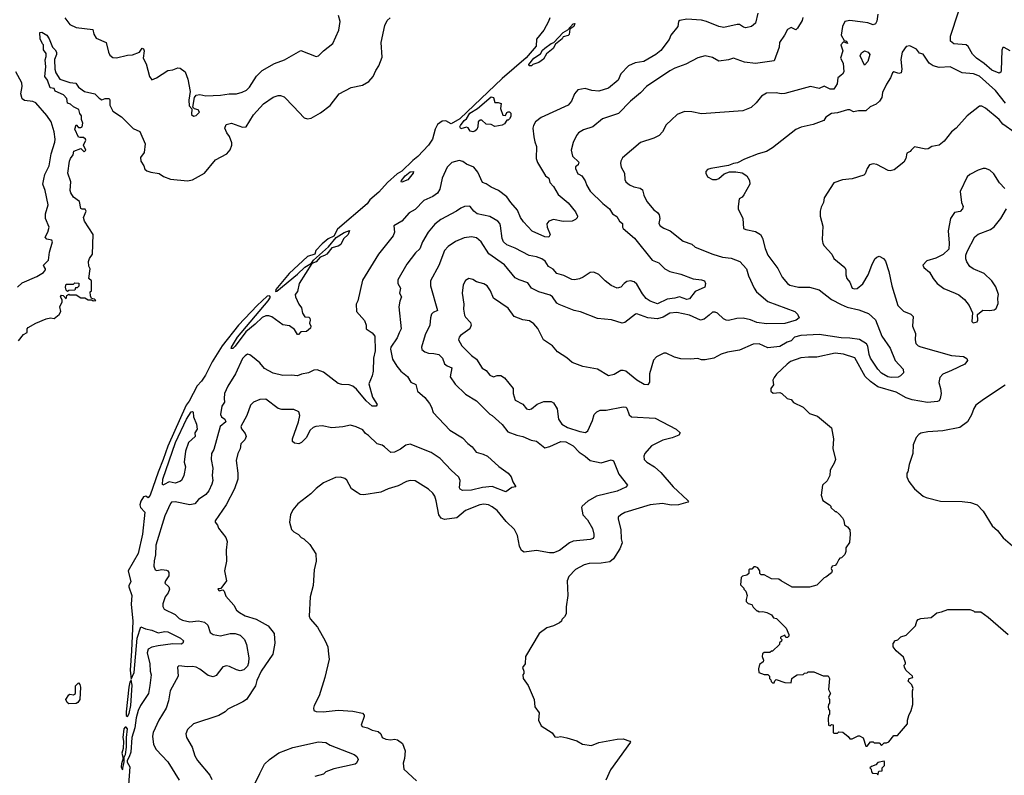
# Model space of a CAD drawing. Extents: x 1771496 to 1971148, y 471553 to 643630.
# Tile 66 of 256: x 1862974 to 1871017, y 488945 to 495120. Entities that reach past the tile are written whole.
import ezdxf

# ---------------------------------------------------------------- set-up
doc = ezdxf.new("R2010")
doc.units = 0

msp = doc.modelspace()

# ---------------------------------------------------------------- linework, layer by layer
at = {"layer": '0CON10XD'}
for points in [[(1863343.1, 495135), (1863385, 495081.4), (1863435, 495057.5), (1863571.1, 495041.1), (1863581.3, 495001.3), (1863599.1, 494969.1), (1863680, 494935), (1863698.8, 494855), (1863711.2, 494831.2), (1863735, 494810), (1863765, 494808.6), (1863855, 494829.5), (1863895, 494832.7), (1863954.4, 494855.6), (1863975, 494888), (1863985, 494883.3), (1863990.8, 494865), (1863984.4, 494805), (1864008.3, 494758.3), (1864033.8, 494655), (1864055, 494627.5), (1864092.5, 494645), (1864185, 494706.2), (1864225, 494710), (1864265, 494726.2), (1864285, 494723.3), (1864326.7, 494695), (1864348, 494635), (1864367, 494533), (1864356.4, 494463.6), (1864360, 494415), (1864381.7, 494391.7), (1864376.7, 494345), (1864395, 494332.5), (1864415, 494337.5), (1864443.3, 494365), (1864433.6, 494383.6), (1864403, 494393), (1864390, 494405), (1864403.3, 494485), (1864415, 494502.5), (1864445, 494508.8), (1864495, 494498), (1864615, 494504.5), (1864684.5, 494514.5), (1864745, 494513.5), (1864792.8, 494527.2), (1864826, 494544), (1864852.4, 494567.6), (1864910.2, 494659.8), (1864954.2, 494705), (1865056.6, 494763.4), (1865136.8, 494793.2), (1865271.7, 494868.3), (1865395, 494820), (1865416.1, 494823.9), (1865456.7, 494865), (1865533.3, 494925), (1865580.8, 495035), (1865592.2, 495105), (1865578.2, 495155)], [(1867303.6, 495136.4), (1867293.9, 495106.1), (1867256, 495035), (1867195, 494962.5), (1867193.3, 494905), (1867110.8, 494809.2), (1866915, 494638.9), (1866570.1, 494309.9), (1866498.3, 494268.3), (1866455, 494293.1), (1866425, 494292), (1866386.2, 494265), (1866369.2, 494225), (1866346.1, 494143.9), (1866314.2, 494095), (1866227.3, 494002.7), (1866185, 493970), (1866096.6, 493883.4), (1866059.1, 493860.9), (1865980, 493790), (1865908.8, 493711.2), (1865835, 493648.1), (1865813.7, 493616.3), (1865570.8, 493409.2), (1865540, 493350), (1865495, 493330.5), (1865445, 493287.8), (1865393.5, 493235), (1865385.9, 493204.1), (1865324.7, 493185.3), (1865176.1, 493046.1), (1865065.7, 492915), (1865065, 492900), (1865075, 492902.1), (1865245, 493040), (1865303.2, 493096.8), (1865359.3, 493130.7), (1865375, 493156), (1865497, 493263), (1865560.7, 493339.3), (1865625, 493382.5), (1865668.3, 493398.3), (1865657.5, 493365), (1865620.6, 493329.4), (1865596.4, 493283.6), (1865575, 493268.6), (1865524.2, 493255.8), (1865482.5, 493205), (1865465, 493192.2), (1865429.5, 493180.5), (1865395, 493140.8), (1865361.7, 493128.3), (1865256.9, 492965), (1865245, 492900), (1865224.6, 492875.4), (1865226.2, 492855), (1865254.3, 492794.3), (1865277.7, 492765), (1865285, 492721.2), (1865305, 492692.5), (1865335, 492689.2), (1865345, 492681.2), (1865347.5, 492665), (1865341.2, 492641.2), (1865352, 492615), (1865349.4, 492600.6), (1865317.3, 492572.7), (1865271.2, 492568.8), (1865251.7, 492548.3), (1865245, 492547.5), (1865218.3, 492588.3), (1865178.3, 492618.3), (1865125, 492626), (1865035, 492692.9), (1865010.6, 492700.6), (1864985, 492700), (1864954.7, 492685.3), (1864899.3, 492630.7), (1864821.3, 492568.7), (1864735, 492453.3), (1864715, 492434.4), (1864702.3, 492432.3), (1864704.3, 492445), (1864753.8, 492525), (1865005, 492823.1), (1865021.9, 492851.9), (1865013.9, 492863.9), (1864995, 492861.1), (1864913.3, 492785), (1864760.8, 492625), (1864628.2, 492455), (1864545.5, 492325), (1864492.9, 492215), (1864459.5, 492165), (1864425, 492127.5), (1864358.1, 492001.9), (1864335, 491970), (1864185.6, 491635), (1864146.7, 491526.7), (1864105, 491423.3), (1864041.4, 491235), (1864025, 491212.5), (1864005, 491226.2), (1863985, 491220), (1863963.3, 491185), (1863956.9, 491155), (1863961.5, 491135), (1863997.1, 491095), (1863978.6, 490915), (1863941.9, 490758.1), (1863860.9, 490615), (1863883.1, 490525), (1863865.8, 490495), (1863866.9, 490485), (1863890, 490415), (1863886.2, 490345), (1863898.2, 490205), (1863888.2, 489961.8), (1863876.5, 489805), (1863885, 489730), (1863908.3, 489785), (1863934, 490066), (1863965, 490159.2), (1864001.2, 490141.2), (1864055, 490130.2), (1864105, 490109.6), (1864160.2, 490119.8), (1864185, 490118.1), (1864286.9, 490065), (1864312, 490045), (1864307.1, 490025), (1864292.8, 490017.2), (1864225, 490019.1), (1864106.6, 490003.4), (1864055, 489992.9), (1864024.4, 489975), (1864015.5, 489945), (1864036.9, 489855), (1864039.2, 489795), (1864048.9, 489765), (1864038.9, 489678.9), (1864026.3, 489615), (1863962.1, 489515), (1863943.1, 489475), (1863926, 489414), (1863915, 489334.4), (1863891.4, 489255), (1863882.5, 489135), (1863869.2, 489095), (1863851.2, 489065), (1863852.3, 489052.3), (1863873.6, 489015), (1863838.3, 488535)], [(1863988, 493925), (1863998, 493898), (1864012.5, 493885), (1864045, 493872.9), (1864115, 493862.5), (1864148.3, 493838.3), (1864205, 493817.5), (1864345, 493802.9), (1864385, 493811.4), (1864485, 493866.2), (1864573.1, 493975), (1864665.3, 494024.7), (1864693.7, 494056.3), (1864708, 494095), (1864707.2, 494115), (1864687.9, 494165), (1864666.7, 494195), (1864649.2, 494235), (1864660, 494265), (1864705.9, 494274.1), (1864795, 494242.5), (1864823.3, 494245), (1864885, 494343.1), (1864965, 494432.2), (1865044, 494486), (1865085, 494501.4), (1865105, 494501.4), (1865135, 494488.6), (1865211.2, 494411.2), (1865298.3, 494318.3), (1865325, 494309.4), (1865356.7, 494315), (1865432.1, 494357.9), (1865509.6, 494420.4), (1865585, 494515.6), (1865683.3, 494565), (1865775.5, 494584.5), (1865825.5, 494614.5), (1865862.5, 494655), (1865883.7, 494706.3), (1865906.8, 494743.2), (1865934.2, 494815), (1865927.8, 494935), (1865955.9, 495074.1), (1865977, 495113), (1866000, 495135)], [(1869005, 495173.8), (1868985, 495091.2), (1868953.3, 495065), (1868905, 495052.9), (1868887.9, 495057.9), (1868855, 495081.4), (1868835, 495081.9), (1868725, 495057.5), (1868685, 495064.4), (1868586, 495106), (1868545, 495116.1), (1868424.5, 495125.5), (1868365.6, 495114.4), (1868355.7, 495104.3), (1868349.2, 495065), (1868294.4, 494995), (1868280.9, 494959.1), (1868210.8, 494869.2), (1868171.4, 494835), (1868072, 494778), (1868003, 494767), (1867947.4, 494742.6), (1867885, 494678), (1867864.3, 494625), (1867785, 494561.5), (1867705, 494535.5), (1867648.6, 494541.4), (1867593.2, 494556.8), (1867533.4, 494546.6), (1867507.1, 494515), (1867481.9, 494455), (1867455, 494420.8), (1867235, 494321.9), (1867187.5, 494285), (1867170.5, 494255), (1867167.4, 494232.6), (1867175, 494162.5), (1867182, 494122), (1867196.7, 494085), (1867194.4, 493985), (1867205, 493953.8), (1867270, 493845), (1867295.5, 493825.5), (1867305, 493788.8), (1867335, 493756), (1867372, 493692), (1867455, 493622.5), (1867515, 493548.8), (1867530, 493515), (1867528.3, 493501.7), (1867515, 493487.5), (1867487, 493473), (1867415, 493471.4), (1867335, 493486.2), (1867296.4, 493473.6), (1867279.3, 493450.7), (1867283.1, 493425), (1867306.9, 493365), (1867297.4, 493342.6), (1867265, 493346.1), (1867161.7, 493391.7), (1867089.2, 493469.2), (1867065.6, 493505), (1867041.9, 493565), (1866985.9, 493625.9), (1866955, 493671.4), (1866885.5, 493725.5), (1866825, 493750.8), (1866785, 493780), (1866755, 493790.8), (1866715.7, 493875), (1866685, 493915.7), (1866625, 493938.6), (1866595, 493960.6), (1866565, 493968.6), (1866505, 493951.9), (1866465, 493914), (1866425.6, 493825), (1866405.4, 493734.6), (1866386.2, 493703.8), (1866350, 493675), (1866277, 493643), (1866205, 493568.1), (1866155, 493540.8), (1866096.2, 493475), (1866032, 493435), (1866036.6, 493383.4), (1866025.7, 493355), (1865905.8, 493205), (1865775, 492992.5), (1865736.8, 492823.2), (1865724.2, 492795), (1865726.2, 492735), (1865791.2, 492661.2), (1865804, 492625), (1865804, 492595), (1865855, 492562.5), (1865874.4, 492534.4), (1865878.9, 492415), (1865863.3, 492355), (1865862.2, 492247.8), (1865855, 492210), (1865825.7, 492145), (1865855.6, 492035.6), (1865893.8, 491975), (1865885, 491962.5), (1865855, 491962.5), (1865805.5, 492005), (1865725, 492101.8), (1865695, 492124.5), (1865665, 492137.1), (1865605, 492138.8), (1865575, 492148.2), (1865455, 492240), (1865405, 492258.8), (1865376.7, 492255), (1865334.6, 492235.4), (1865275.6, 492224.4), (1865245, 492209.4), (1865195, 492215.6), (1865125, 492211.9), (1865045, 492231.9), (1864975, 492270), (1864935, 492316), (1864875, 492366), (1864855, 492380.8), (1864835, 492385.7), (1864815, 492374.4), (1864795, 492350.6), (1864737.1, 492225), (1864673.9, 492125), (1864646.4, 492065), (1864644.3, 492025.7), (1864647.3, 491995), (1864625, 491960.8), (1864614.2, 491895), (1864623.8, 491875), (1864650.9, 491855), (1864657.2, 491835), (1864611.1, 491795), (1864561.5, 491608.5), (1864541.9, 491575), (1864539.4, 491525), (1864552.7, 491455), (1864545.8, 491395), (1864552.9, 491355), (1864545, 491323.8), (1864520.2, 491269.8), (1864495, 491239.4), (1864435, 491199.2), (1864405, 491164.7), (1864365, 491155.8), (1864245, 491180), (1864215, 491177.1), (1864205, 491167.5), (1864160.9, 491065), (1864085.4, 490825), (1864084.1, 490745.9), (1864072.3, 490697.7), (1864069.3, 490655), (1864082, 490625), (1864095, 490620), (1864135, 490625.7), (1864172.7, 490622.7), (1864185.6, 490615.6), (1864192.7, 490602.7), (1864192.9, 490575), (1864165.6, 490535), (1864160.8, 490515), (1864191.4, 490485), (1864197.5, 490465), (1864187.5, 490435), (1864162, 490405), (1864144.4, 490345.6), (1864144.3, 490325), (1864155, 490302), (1864245, 490258.6), (1864276.2, 490226.2), (1864305, 490213.3), (1864365, 490198.9), (1864435, 490207.1), (1864485, 490195.6), (1864510.8, 490170.8), (1864531.1, 490111.1), (1864555.7, 490095.7), (1864615, 490085.7), (1864695, 490104.6), (1864735, 490103.5), (1864775, 490090), (1864810.8, 490055), (1864828.5, 490015), (1864847.5, 489905), (1864844, 489865), (1864834, 489836), (1864805, 489808.1), (1864775, 489800), (1864745, 489805.9), (1864688, 489835), (1864665, 489840.8), (1864635, 489831.9), (1864579.8, 489760.2), (1864555, 489748.5), (1864515, 489759.6), (1864445, 489813.5), (1864415, 489829.4), (1864385.5, 489835.5), (1864345, 489830.6), (1864275, 489838.8), (1864262.3, 489827.7), (1864267.8, 489755), (1864204.4, 489635), (1864190, 489555), (1864171.9, 489495), (1864111.4, 489395), (1864065.6, 489295), (1864058.1, 489265), (1864067.4, 489197.4), (1864090, 489155), (1864184, 489054), (1864277.3, 488905)], [(1869985.5, 495164.5), (1869975, 495107.5), (1869965, 495086.7), (1869945, 495077.5), (1869903.6, 495093.6), (1869861.1, 495101.1), (1869755, 495112.9), (1869715, 495106.2), (1869696, 495064), (1869684.7, 494995), (1869709.3, 494949.3), (1869727.5, 494945), (1869737.5, 494925), (1869705, 494940), (1869682.9, 494915), (1869698.2, 494865), (1869678.2, 494805), (1869700, 494765), (1869707.5, 494695), (1869696, 494675), (1869657.5, 494645), (1869651.2, 494595), (1869625, 494552.5), (1869595, 494553.6), (1869547.1, 494577.1), (1869505, 494556.9), (1869435, 494575.6), (1869225, 494517.1), (1869195, 494514.4), (1869155, 494522.5), (1869075, 494520), (1869035, 494495.7), (1868990.4, 494439.6), (1868948.3, 494401.7), (1868882.5, 494375), (1868545, 494351.2), (1868465, 494366.2), (1868405, 494370), (1868344.2, 494345.8), (1868298.8, 494301.2), (1868255, 494260), (1868225.8, 494205), (1868198.8, 494175), (1868155, 494152.9), (1868044.3, 494115.7), (1867899.8, 493990.2), (1867884.5, 493965.5), (1867883.1, 493945), (1867887.1, 493915), (1867915.6, 493865), (1867916.4, 493815), (1867926.7, 493795), (1867955, 493770), (1867990, 493755), (1868043.7, 493743.7), (1868060.6, 493730.6), (1868073.5, 493685), (1868097.8, 493635), (1868155.8, 493565.8), (1868183.8, 493545), (1868198.8, 493525), (1868204, 493495), (1868196.2, 493455), (1868206.7, 493435), (1868235, 493416), (1868288.8, 493395), (1868395, 493310.6), (1868465, 493287.1), (1868492.1, 493262.1), (1868636.7, 493205), (1868715, 493179.4), (1868785, 493172.5), (1868856.7, 493145), (1868910.8, 493085), (1868928.3, 493028.3), (1868972.7, 492925), (1868994.4, 492895), (1869087, 492817), (1869306.7, 492735), (1869327.5, 492715), (1869342.5, 492685), (1869316.7, 492665), (1869225, 492638.5), (1869075, 492634.7), (1868997, 492647), (1868945, 492667.2), (1868885, 492680.5), (1868831.2, 492678.8), (1868765, 492663.1), (1868745.4, 492665.4), (1868724.7, 492674.7), (1868675, 492721.4), (1868655, 492731.4), (1868635, 492730), (1868605.4, 492704.6), (1868565, 492672.9), (1868535, 492664.4), (1868445.3, 492705.3), (1868342.8, 492727.2), (1868285, 492722.7), (1868230, 492690), (1868184.6, 492675.4), (1868104.6, 492684.6), (1868015, 492715.8), (1868005, 492714), (1867916.7, 492645), (1867895, 492639.2), (1867808.7, 492668.7), (1867695, 492677.5), (1867555, 492731.9), (1867505, 492742.5), (1867382, 492792), (1867362.5, 492805), (1867325.8, 492855), (1867308.5, 492868.5), (1867214, 492895), (1867155.4, 492925.4), (1867125, 492970.8), (1867053.8, 492993.8), (1867021.4, 493011.4)], [(1869372.3, 495137.7), (1869366.2, 495115), (1869329.2, 495050.8), (1869315, 495036.7), (1869275, 495056), (1869245, 495041.2), (1869222.9, 494995), (1869181.8, 494935), (1869178.1, 494895), (1869136.7, 494783.3), (1868985, 494761.4), (1868895, 494773.5), (1868805, 494806), (1868765, 494791.2), (1868685, 494781.2), (1868635, 494812), (1868575, 494824), (1868515, 494809.2), (1868415, 494756.9), (1868325, 494724.5), (1868285, 494703.6), (1868094.2, 494575), (1868046.2, 494523.8), (1867962.5, 494455), (1867865, 494354), (1867735, 494310), (1867655, 494246), (1867580.9, 494219.1), (1867540, 494195), (1867523.8, 494175), (1867495, 494117.5), (1867480, 494055), (1867490.8, 494005), (1867541.2, 493955), (1867536.2, 493935), (1867515, 493916.7), (1867513.8, 493905), (1867535, 493860), (1867541.7, 493858.3), (1867565, 493843.3), (1867594.5, 493804.5), (1867607.8, 493765), (1867635, 493719.2), (1867738.3, 493618.3), (1867792, 493575), (1867816, 493535), (1867852.4, 493512.4), (1867874, 493475), (1867897.5, 493455), (1867897.5, 493425), (1867903.6, 493413.6), (1867997.1, 493335), (1868140, 493155), (1868195, 493132.2), (1868245, 493085.5), (1868285, 493063.3), (1868375, 493041.2), (1868475, 493001.2), (1868545, 492993.6), (1868567.3, 492985), (1868576.6, 492965), (1868572.2, 492935), (1868491.7, 492898.3), (1868445, 492840), (1868425, 492834.7), (1868365, 492854.7), (1868325, 492843.5)], [(1871065, 494865.6), (1871015, 494893.3), (1871005, 494892.5), (1870998.3, 494871.7), (1870992.5, 494705), (1870989.1, 494690.9), (1870975, 494682.9), (1870915, 494707.1), (1870852.2, 494762.2), (1870789.2, 494805), (1870758, 494838), (1870721.6, 494901.6), (1870706.2, 494916.2), (1870605, 494923.1), (1870577.8, 494945), (1870578.8, 494985), (1870642.3, 495185)], [(1867155, 494742.5), (1867135, 494742.5), (1867132.5, 494755), (1867173.8, 494805), (1867228.6, 494841.4), (1867245, 494870), (1867263, 494887), (1867315, 494926.2), (1867336.7, 494933.3), (1867415, 495016.7), (1867453.3, 495036.7), (1867495, 495086.7), (1867508.3, 495088.3), (1867500, 495065), (1867467.5, 495042.5), (1867461.7, 494998.3), (1867455, 494990), (1867415, 494980), (1867406.4, 494963.6), (1867350.7, 494919.3), (1867333.3, 494885), (1867278.8, 494841.2), (1867253, 494797), (1867215, 494770), (1867166.2, 494753.8), (1867155, 494742.5)], [(1862963.9, 492496.1), (1863005, 492548.8), (1863035, 492563.3), (1863036.2, 492595), (1863044.3, 492605.7), (1863105, 492640), (1863190, 492675), (1863225, 492683.3), (1863255, 492677.5), (1863297.7, 492712.3), (1863310, 492735), (1863302.5, 492775), (1863322.5, 492815), (1863321.7, 492831.7), (1863307.5, 492855), (1863315, 492870), (1863330, 492865), (1863355, 492840), (1863360, 492865), (1863375, 492877.5), (1863385, 492872.5), (1863435, 492872.5), (1863475, 492847.5), (1863507, 492847), (1863535, 492830), (1863565, 492830), (1863575, 492822.5), (1863597.5, 492825), (1863585, 492837.5), (1863561.7, 492841.7), (1863553, 492863), (1863550, 492895), (1863560, 492905), (1863560, 492985), (1863540, 493005), (1863550, 493085), (1863540, 493105), (1863537.5, 493145), (1863545, 493170), (1863570, 493205), (1863575.8, 493365), (1863504.2, 493475), (1863496, 493505), (1863518, 493555), (1863508.3, 493571.7), (1863485, 493570.8), (1863475, 493576.7), (1863462, 493635), (1863415, 493670), (1863391.4, 493705), (1863385.6, 493725), (1863390.9, 493795), (1863366.9, 493865), (1863381.5, 493965), (1863388.5, 493985), (1863411.5, 494015), (1863416.7, 494045), (1863475, 494068.6), (1863501.2, 494041.2), (1863513.8, 494055), (1863496.5, 494095), (1863515.6, 494135), (1863512, 494145), (1863495, 494157.5), (1863465, 494156.2), (1863455, 494161.4), (1863424.7, 494225), (1863435, 494260), (1863455, 494238), (1863475, 494238), (1863485.4, 494244.6), (1863489.5, 494275), (1863479.2, 494305), (1863480.6, 494335), (1863466.5, 494355), (1863456.3, 494386.3), (1863415, 494408.8), (1863390.7, 494430.7), (1863365, 494438.8), (1863360.6, 494475), (1863332.5, 494505), (1863263.8, 494535), (1863255, 494557.5), (1863223.9, 494563.9), (1863201.2, 494625), (1863181.2, 494655), (1863189.2, 494735), (1863182.1, 494792.1), (1863190, 494820), (1863191.2, 494845), (1863170, 494875), (1863170, 494915), (1863161.7, 494921.7), (1863142.5, 494965), (1863140, 495015), (1863155, 495017.5), (1863196.2, 494995), (1863216.2, 494965), (1863242.5, 494895), (1863263.8, 494875), (1863274, 494855), (1863274, 494835), (1863260, 494795), (1863261.1, 494715), (1863270, 494685), (1863303.7, 494633.7), (1863385, 494608.1), (1863432.4, 494602.4), (1863455, 494569.2), (1863504.7, 494534.7), (1863588.8, 494515), (1863625, 494478.1), (1863645, 494466.7), (1863672.4, 494477.6), (1863705, 494476.7), (1863711.5, 494465), (1863711.8, 494421.8), (1863735, 494372.5), (1863805, 494325.8), (1863901.1, 494231.1), (1863955.4, 494205.4), (1863998.8, 494105), (1863992, 494035), (1863960, 493995), (1863964.2, 493965), (1863988, 493925)], [(1871027.4, 494437.4), (1870945, 494542.1), (1870815, 494659.5), (1870765, 494677.5), (1870672.5, 494685), (1870575, 494735.7), (1870485, 494730.8), (1870435, 494742), (1870404.2, 494764.2), (1870355, 494837.5), (1870325, 494846.7), (1870298.8, 494878.8), (1870245, 494906), (1870215, 494900), (1870184.3, 494855.7), (1870170.8, 494795), (1870180, 494715), (1870173.6, 494686.4), (1870155, 494680), (1870115, 494695.5), (1870105, 494687.1), (1870087.3, 494645), (1870055, 494594.4), (1870021.9, 494525), (1870015.8, 494484.2), (1869998.8, 494455), (1869969.7, 494430.3), (1869921.7, 494408.3), (1869885, 494376.7), (1869825, 494375.8), (1869785, 494367.5), (1869755, 494382.5), (1869735.9, 494384.1), (1869655, 494359.2), (1869605, 494352.5), (1869558.8, 494325), (1869543, 494297), (1869455.4, 494264.6), (1869358.7, 494241.3), (1869315, 494224.2), (1869125, 494073.8), (1869075, 494043.8), (1869006.1, 494023.9), (1868895, 493980), (1868838.8, 493951.2), (1868805, 493945.8), (1868765, 493930), (1868620, 493905)], [(1869875, 494750), (1869841.1, 494825), (1869850.5, 494849.5), (1869875, 494865.9), (1869905.2, 494855.2), (1869920, 494835), (1869902.4, 494777.6), (1869875, 494750)], [(1862956.9, 492933.1), (1862995, 492968.5), (1863115, 493022), (1863168.8, 493055), (1863184.3, 493075), (1863185.8, 493085), (1863170.5, 493105), (1863170, 493115), (1863209.2, 493155), (1863218.8, 493221.2), (1863243.3, 493305), (1863238.3, 493318.3), (1863195, 493328), (1863182.5, 493342.5), (1863204.4, 493385), (1863213.9, 493423.9), (1863184.2, 493495), (1863184.2, 493535), (1863207.6, 493607.6), (1863182.3, 493725), (1863163.9, 493775), (1863171.8, 493818.2), (1863180.4, 493855), (1863215.4, 493925), (1863230.4, 494025), (1863261.7, 494118.3), (1863264.5, 494145), (1863257.3, 494205), (1863231.1, 494285), (1863196.2, 494336.2), (1863105, 494440.9), (1863082.2, 494452.2), (1863015, 494459.7), (1862995, 494473.1), (1862983.9, 494515), (1862994.6, 494575), (1862990.8, 494605), (1862943.5, 494695)], [(1866675, 494204.3), (1866655, 494209.2), (1866636.5, 494236.5), (1866625, 494242.5), (1866578, 494228), (1866568.8, 494245), (1866574, 494255), (1866604.7, 494295.3), (1866625, 494310.6), (1866652.7, 494357.3), (1866713.1, 494395), (1866825, 494488.9), (1866844.4, 494484.4), (1866855, 494444), (1866884, 494444), (1866906.2, 494435), (1866900.8, 494395), (1866921.1, 494341.1), (1866941.7, 494338.3), (1866955, 494362.5), (1866965, 494366.7), (1866975, 494366.7), (1866985, 494357.5), (1866985, 494330), (1866975, 494310), (1866965, 494300), (1866955, 494300), (1866935, 494270), (1866915, 494257.5), (1866855, 494247.5), (1866825, 494262.5), (1866785, 494267.5), (1866748.3, 494298.3), (1866735, 494298.8), (1866720, 494285), (1866716.7, 494245), (1866707.3, 494222.7), (1866691.2, 494208.8), (1866675, 494204.3)], [(1871105.3, 494195.3), (1871005, 494267.1), (1870975, 494305.8), (1870865, 494397.5), (1870835, 494413.8), (1870815, 494413.3), (1870713.3, 494335), (1870623.3, 494235), (1870585.8, 494204.2), (1870525, 494128.8), (1870485, 494096.2), (1870425, 494083.8), (1870395, 494066.2), (1870375, 494062), (1870285, 494080), (1870255.8, 494054.2), (1870247.3, 494042.7), (1870221.7, 494028.3), (1870212, 493985), (1870196.2, 493955), (1870117, 493893), (1870085, 493883.8), (1870068.3, 493888.3), (1869975, 493938), (1869945, 493941.2), (1869916.4, 493933.6), (1869896.7, 493905), (1869880.7, 493859.3), (1869870.7, 493849.3), (1869775, 493820.8), (1869695, 493812), (1869623.9, 493786.1), (1869546.2, 493665), (1869540, 493625), (1869520.5, 493589.5), (1869512.5, 493555), (1869513.3, 493515), (1869533.6, 493433.6), (1869530, 493325), (1869535, 493292.5), (1869545, 493273.3), (1869608.8, 493205), (1869625, 493170), (1869713.8, 493095), (1869722, 493075), (1869722.5, 493035), (1869730.8, 493005), (1869754.7, 492974.7), (1869775, 492925.7), (1869795, 492919.5), (1869815, 492924.6), (1869862.5, 492962.5), (1869906.2, 493035), (1869934.5, 493115.5), (1869959.2, 493165), (1869975, 493180.8), (1869995, 493187.5), (1870029.7, 493169.7), (1870046.6, 493146.6), (1870073.4, 493063.4), (1870099.1, 492945), (1870148, 492785), (1870195, 492738), (1870255, 492713.3), (1870272.2, 492695), (1870266.5, 492615), (1870291.5, 492555), (1870287.8, 492505), (1870295, 492474.2), (1870314, 492455), (1870335, 492445.6), (1870585, 492376.9), (1870685, 492367.1), (1870712.3, 492352.3), (1870716.2, 492335), (1870694.5, 492305.5), (1870585, 492253.5)], [(1866095, 493792.5), (1866090, 493795), (1866093.3, 493805), (1866123.8, 493845), (1866165, 493876.2), (1866190, 493880), (1866187.5, 493865), (1866145, 493812.5), (1866095, 493792.5)], [(1868620, 493905), (1868593.3, 493895), (1868580.5, 493879.5), (1868578.8, 493865), (1868594, 493835), (1868633.7, 493813.7), (1868665, 493814.5), (1868685, 493822.2), (1868728.3, 493861.7), (1868772.7, 493877.3), (1868825, 493878), (1868875, 493870), (1868915, 493844), (1868936.4, 493805), (1868938.1, 493775), (1868890.5, 493689.5), (1868875, 493670), (1868852.5, 493655), (1868842, 493595), (1868844.2, 493575), (1868882.1, 493495), (1868888, 493415), (1868905, 493405.6), (1868985, 493388.1), (1869025.8, 493365), (1869042.9, 493335), (1869065, 493250), (1869086.7, 493195), (1869166.6, 493086.6), (1869202.5, 493015), (1869246, 492965), (1869265, 492950.6), (1869335, 492935.5), (1869425.6, 492934.4), (1869505, 492911.4), (1869604.6, 492834.6), (1869685, 492793.1), (1869735, 492771.5), (1869828, 492748), (1869907.9, 492717.9), (1869965, 492668), (1870015.8, 492535), (1870084.3, 492435), (1870124.5, 492334.5), (1870191.2, 492265), (1870193.3, 492235), (1870170.7, 492209.3), (1870150, 492200), (1870094.3, 492195.7), (1870065, 492202.7), (1870015, 492231.5), (1869985, 492265.6), (1869925, 492354.3), (1869913.4, 492385), (1869903.4, 492453.4), (1869892.2, 492472.2), (1869835, 492505.8), (1869755, 492518.4), (1869685, 492520.3), (1869505, 492547.8), (1869355, 492538.9), (1869304.2, 492525), (1869275, 492496.2), (1869244.1, 492485.9), (1869185, 492450), (1869085, 492438.9), (1869015, 492470.8), (1868965, 492468.8), (1868855, 492420), (1868755, 492402.5), (1868705, 492385.8), (1868645, 492354.2), (1868575, 492340), (1868545, 492341.2), (1868515, 492351.2), (1868454.1, 492345.9), (1868375, 492350), (1868323.4, 492363.4), (1868255.7, 492395.7), (1868235, 492396), (1868175, 492366.2), (1868150.9, 492339.1), (1868120, 492225), (1868118.8, 492158.8), (1868105, 492136.7), (1868075, 492138.8), (1868015, 492175.7), (1867926.6, 492246.6), (1867905, 492254), (1867885, 492253.8), (1867829.5, 492220.5), (1867785, 492210), (1867695, 492263.8), (1867575.8, 492285.8), (1867487.7, 492317.7), (1867445, 492356.7), (1867366.7, 492405), (1867326.7, 492455), (1867254.5, 492504.5), (1867206.4, 492596.4), (1867175, 492636), (1867138.8, 492658.8), (1867085, 492668), (1867014.2, 492694.2), (1866965, 492764), (1866843.8, 492843.8), (1866819.4, 492905), (1866794, 492945), (1866765, 492962.9), (1866705, 492978.6), (1866675, 492998), (1866643.9, 493006.1), (1866615, 492990), (1866597.3, 492952.7), (1866590, 492885), (1866603.1, 492795), (1866600, 492755), (1866607.3, 492705), (1866615, 492688.6), (1866656.9, 492645), (1866661.9, 492625), (1866650.8, 492595), (1866575, 492540), (1866564, 492525), (1866560, 492505), (1866586.2, 492455), (1866665, 492375.4), (1866705.6, 492345), (1866751.8, 492271.8), (1866785, 492254), (1866815.8, 492215), (1866845, 492202.5), (1866875, 492213.5), (1866903.5, 492213.5), (1866935, 492194.5), (1867005.4, 492105.4), (1867006.7, 492065), (1867022.2, 492012.2), (1867085, 491977.1), (1867115, 491939.1), (1867135, 491935.3), (1867155, 491940), (1867202.3, 491977.7), (1867255, 492000.8), (1867315, 491998.8), (1867335, 491988.9), (1867365, 491940), (1867375.6, 491855), (1867403.7, 491813.7), (1867447.9, 491787.9), (1867550, 491755), (1867595, 491747.5), (1867615, 491760), (1867653.3, 491845), (1867666.1, 491893.9), (1867687.5, 491915), (1867715, 491928), (1867765, 491929.2), (1867905, 491956.2), (1867925, 491953.3), (1867933.3, 491945), (1867951.7, 491891.7), (1867972.5, 491875), (1868165, 491864), (1868336.7, 491775), (1868370, 491745), (1868357.5, 491725), (1868305, 491702.5), (1868227.5, 491685), (1868135, 491638.8), (1868081.2, 491575), (1868073.9, 491553.9), (1868076.7, 491525), (1868096.7, 491505), (1868161.2, 491465), (1868210.5, 491420.5), (1868312.7, 491302.7), (1868430, 491195), (1868437.5, 491185), (1868433, 491177), (1868355, 491156.7), (1868295, 491153.8), (1868225, 491166.2), (1868125, 491154.4), (1867916.8, 491093.2), (1867885, 491074), (1867864.3, 491055.7), (1867862.7, 491037.3), (1867883.6, 490955), (1867886.7, 490876.7), (1867895.6, 490845), (1867877.8, 490795), (1867825.4, 490714.6), (1867795, 490690.6), (1867725, 490679.4), (1867625, 490676.5), (1867585, 490665.6), (1867515, 490626), (1867459.3, 490570.7), (1867446.7, 490535), (1867451.2, 490415), (1867437, 490323), (1867437.5, 490265), (1867425, 490240), (1867401.7, 490218.3), (1867400, 490205), (1867385, 490190), (1867335, 490166.7), (1867279.3, 490150.7), (1867217.5, 490105), (1867107.5, 489915), (1867102.5, 489855), (1867082.5, 489825), (1867092.5, 489795), (1867091.7, 489778.3), (1867083.3, 489765), (1867086.7, 489735), (1867128.3, 489678.3), (1867177.5, 489565), (1867181.2, 489505), (1867217.5, 489455), (1867213.3, 489395), (1867235, 489350), (1867325, 489292.5), (1867345, 489260), (1867365, 489256.7), (1867395, 489262.5), (1867445, 489252.5), (1867525, 489227.5), (1867570.7, 489200.7), (1867645, 489190), (1867705, 489212), (1867855, 489240), (1867905, 489243.8), (1867957.5, 489225), (1867963.3, 489215), (1867800.8, 488989.2), (1867763.3, 488905)], [(1871020.5, 493740.5), (1870977, 493787), (1870931.3, 493861.3), (1870899.7, 493889.7), (1870865, 493904.2), (1870845, 493904), (1870805, 493890.8), (1870736.7, 493855), (1870713.8, 493835), (1870656, 493715), (1870667.3, 493627.3), (1870681.2, 493595), (1870676.2, 493575), (1870655.9, 493554.1), (1870610, 493545), (1870578.8, 493495), (1870560, 493395), (1870566.2, 493295), (1870563.3, 493245), (1870518.3, 493201.7), (1870458.8, 493171.2), (1870385, 493150), (1870352.5, 493115), (1870360, 493095), (1870405, 493057.5), (1870435.9, 493005.9), (1870470, 492965), (1870523, 492923), (1870615, 492886.2), (1870645, 492871.2), (1870692.7, 492832.7), (1870730, 492785), (1870757.5, 492725), (1870752.5, 492655), (1870763, 492643), (1870795, 492650), (1870800, 492665), (1870798.3, 492711.7), (1870843, 492747), (1870895, 492743.3), (1870935, 492750), (1870949.5, 492760.5), (1870968.3, 492801.7), (1870964, 492845), (1870968.8, 492875), (1870947.9, 492937.9), (1870915, 492986.2), (1870853.8, 493045), (1870763.2, 493083.2), (1870735, 493103.8), (1870710.9, 493140.9), (1870702.9, 493165), (1870702.9, 493195), (1870712.9, 493225), (1870776, 493345), (1870805, 493367.5), (1870904.3, 493405.7), (1870935, 493428.8), (1870988, 493495), (1871034.2, 493575)], [(1868325, 492843.5), (1868264.5, 492835.5), (1868185, 492798.8), (1868125, 492819.6), (1868092.8, 492842.8), (1868060.6, 492880.6), (1868015, 492958.5), (1867995, 492976.9), (1867965, 492986), (1867935, 492981.2), (1867911.1, 492965), (1867885, 492933.1), (1867855, 492927.5), (1867805, 492948.5), (1867756.4, 492985), (1867705, 493038.1), (1867665, 493055.8), (1867635, 493053.8), (1867576.7, 493015), (1867547.4, 493002.6), (1867506.6, 492993.4), (1867485, 492996.7), (1867419.4, 493029.4), (1867362.5, 493045), (1867332.4, 493082.4), (1867295, 493102.5), (1867265.9, 493145.9), (1867240, 493165), (1867195, 493182.5), (1867135, 493192.2), (1867022.7, 493252.7), (1866955, 493280.5), (1866926.9, 493305), (1866915, 493333.3), (1866902.3, 493435), (1866895.8, 493455.8), (1866880.6, 493475), (1866815, 493511.1), (1866712.6, 493532.6), (1866685, 493554.2), (1866655, 493594.2), (1866645, 493597.1), (1866607, 493593), (1866578.7, 493581.3), (1866543.7, 493556.3), (1866415, 493488.1), (1866365, 493448.6), (1866310.6, 493385), (1866265, 493306), (1866241.7, 493248.3), (1866208.6, 493215), (1866137.8, 493122.2), (1866064.4, 492995), (1866063.6, 492963.6), (1866085.6, 492925), (1866075.7, 492885), (1866094.2, 492854.2), (1866079.3, 492820.7), (1866071.5, 492775), (1866091.8, 492595), (1866075, 492561.4), (1866058.5, 492521.5), (1866007.5, 492445), (1866003.4, 492426.6), (1866020.9, 492345), (1866055, 492287.5), (1866087.8, 492247.8), (1866142, 492205), (1866168.8, 492158.8), (1866209.4, 492139.4), (1866224.3, 492085), (1866283.6, 492033.6), (1866322.9, 491985), (1866338.6, 491955), (1866350.9, 491910.9), (1866486.8, 491766.8), (1866592, 491702), (1866635, 491655.8), (1866669.8, 491629.8), (1866702, 491585), (1866760.3, 491570.3), (1866795, 491554.3), (1866888, 491468), (1866965.5, 491415.5), (1866989.2, 491385), (1867003.4, 491343.4), (1867026.2, 491303.8), (1866995, 491296.2), (1866945, 491261.1), (1866834.5, 491304.5), (1866755, 491297.2), (1866665, 491274.6), (1866592.3, 491272.3), (1866573.4, 491283.4), (1866567.1, 491295), (1866572.9, 491355), (1866561.3, 491381.3), (1866497.7, 491437.7), (1866409.4, 491535), (1866335, 491582.1), (1866165, 491652.5), (1866127.6, 491642.4), (1866085, 491609.4), (1866035, 491585.6), (1866005, 491583.1), (1865955, 491629.4), (1865935, 491641.9), (1865893.8, 491653.8), (1865825, 491722.9), (1865799.1, 491739.1), (1865777.4, 491767.4), (1865724.3, 491794.3), (1865677.7, 491807.7), (1865613.8, 491793.8), (1865525, 491784), (1865445, 491800.8), (1865394.2, 491795.8), (1865373, 491787), (1865346.7, 491765), (1865315, 491702.5), (1865276.1, 491663.9), (1865255, 491653.3), (1865218.3, 491658.3), (1865203, 491673), (1865203.3, 491695), (1865252.5, 491835), (1865262, 491885), (1865255, 491916.7), (1865215, 491934), (1865115, 491935.8), (1865085, 491942.5), (1864985, 492018), (1864935, 492016), (1864884.1, 491995.9), (1864858.8, 491971.2), (1864830, 491885), (1864780.6, 491795), (1864785.5, 491775.5), (1864815, 491738.8), (1864823.3, 491715), (1864812.9, 491687.1), (1864780.5, 491655), (1864776.4, 491613.6), (1864755.5, 491575), (1864742.8, 491517.2), (1864757.1, 491415), (1864755.4, 491364.6), (1864730, 491285), (1864660, 491155), (1864570, 491025), (1864570, 491015), (1864590.7, 490990.7), (1864597.5, 490965), (1864658.3, 490888.3), (1864668.8, 490855), (1864660, 490785), (1864663.3, 490695), (1864648.8, 490615), (1864662.5, 490535), (1864618.3, 490471.7), (1864595, 490470), (1864592.5, 490465), (1864605, 490452.5), (1864635, 490460), (1864645, 490450), (1864659.3, 490409.3), (1864723.8, 490335), (1864746.7, 490295), (1864768.8, 490275), (1864815, 490248.1), (1864905, 490220), (1865005, 490167.5), (1865052.2, 490105), (1865058.2, 490025), (1865041.5, 489935), (1864948.1, 489795), (1864910.9, 489719.1), (1864902, 489675), (1864827.5, 489565), (1864797.5, 489545), (1864675, 489486.7), (1864652.5, 489465), (1864602.5, 489435), (1864393.3, 489365), (1864345, 489318.8), (1864332.5, 489285), (1864336, 489255), (1864384.2, 489175), (1864405.8, 489105), (1864425.8, 489065), (1864526.8, 488946.8), (1864545, 488910)], [(1867021.4, 493011.4), (1866935, 493117.8), (1866806, 493206), (1866743.8, 493303.8), (1866705, 493338.6), (1866665, 493344.4), (1866605, 493337.5), (1866535, 493307.8), (1866473.3, 493266.7), (1866445.6, 493235), (1866398.9, 493111.1), (1866330.6, 492985), (1866331.1, 492945), (1866386.4, 492745), (1866351.3, 492728.7), (1866337.5, 492715), (1866329.4, 492685), (1866325.6, 492625), (1866286.9, 492545), (1866255.6, 492445), (1866258.6, 492425), (1866284, 492405), (1866315, 492393.8), (1866356.4, 492393.6), (1866397.1, 492385), (1866426.9, 492355), (1866445, 492307.1), (1866465, 492290.8), (1866505.6, 492275.6), (1866491.3, 492201.3), (1866532.1, 492142.1), (1866615, 492060), (1866705.4, 492005.4), (1866815, 491896.7), (1866835, 491886), (1866915, 491812.5), (1866963, 491753), (1867035, 491724.4), (1867085, 491714), (1867152.7, 491682.7), (1867195, 491676), (1867265, 491621.5), (1867305, 491631.4), (1867395, 491671.9), (1867435, 491670), (1867495, 491638.8), (1867545, 491586.2), (1867594.3, 491554.3), (1867635, 491518.8), (1867725, 491497.5), (1867805, 491524.2), (1867823.8, 491515), (1867868.1, 491405), (1867940, 491315), (1867925, 491299.2), (1867855, 491266.5), (1867685, 491227.3), (1867615.7, 491185), (1867570, 491145), (1867564.4, 491135), (1867574.4, 491075), (1867613.8, 491033.8), (1867652.4, 490962.4), (1867665.7, 490915), (1867665.6, 490895), (1867658.5, 490881.5), (1867635, 490871.5), (1867495, 490859.2), (1867465, 490844.5), (1867385, 490781.5), (1867335, 490762.9), (1867303.3, 490763.3), (1867195, 490783.2), (1867095, 490769.1), (1867072.4, 490782.4), (1867057.4, 490817.4), (1867041.2, 490905), (1867015, 490953.5), (1866948.1, 491018.1), (1866875, 491110), (1866835, 491140.5), (1866805, 491154.4), (1866765, 491160), (1866734.2, 491154.2), (1866615, 491108.1), (1866545, 491050), (1866445, 491034.4), (1866416.9, 491046.9), (1866397.8, 491075), (1866377.6, 491187.6), (1866365, 491226.7), (1866350.3, 491250.3), (1866315, 491284), (1866205, 491351.2), (1866165, 491354), (1866135, 491346), (1866065, 491312), (1865985, 491287.5), (1865925, 491258), (1865785, 491236), (1865755, 491240), (1865730, 491255), (1865683.8, 491285), (1865645.8, 491355.8), (1865630.5, 491370.5), (1865595, 491381.2), (1865555, 491380), (1865455.8, 491334.2), (1865395, 491290), (1865354, 491245), (1865245.6, 491164.4), (1865204.5, 491115.5), (1865187, 491073), (1865179.2, 491015), (1865196, 490955), (1865215, 490933.8), (1865253, 490913), (1865275, 490888), (1865296.7, 490876.7), (1865345, 490832), (1865394, 490755), (1865396, 490695), (1865380, 490625), (1865372.5, 490495), (1865348.1, 490405), (1865340, 490245), (1865348, 490225), (1865407.5, 490155), (1865470.8, 490045), (1865491.4, 489995), (1865497.1, 489935), (1865501.4, 489895), (1865466.6, 489743.4), (1865420, 489595), (1865378.8, 489515), (1865373.3, 489495), (1865377.5, 489475), (1865395, 489467.5), (1865454.1, 489464.1), (1865575, 489478.6), (1865695, 489468.6), (1865773.6, 489453.6), (1865787, 489437), (1865787.5, 489425), (1865763.3, 489355), (1865772.5, 489345), (1865815, 489334), (1865855, 489314.2), (1865903.4, 489303.4), (1865924.2, 489285), (1865936.7, 489255), (1865965, 489240.8), (1866005, 489236.2), (1866035, 489241.2), (1866060, 489235), (1866102.5, 489205), (1866123.8, 489145), (1866118.3, 489081.7), (1866106.7, 489045), (1866113.3, 488995), (1866215, 488900)], [(1863365, 492900), (1863355, 492910), (1863347.5, 492935), (1863355, 492960), (1863415, 492960), (1863425, 492970), (1863458.3, 492968.3), (1863458.3, 492941.7), (1863445, 492930), (1863431.7, 492928.3), (1863425, 492910), (1863375, 492907.5), (1863365, 492900)], [(1870585, 492253.5), (1870516.5, 492223.5), (1870489.5, 492195), (1870483.1, 492155), (1870497.1, 492105), (1870500.6, 492065), (1870494.3, 492025), (1870485, 492006.2), (1870470.3, 491999.7), (1870389.4, 491990.6), (1870265, 492013.4), (1870215, 492031.1), (1870135, 492076.7), (1869985, 492120.3), (1869924, 492164), (1869881.2, 492205), (1869796.1, 492356.1), (1869705, 492386.7), (1869635, 492395.7), (1869485, 492361.4), (1869417.3, 492362.7), (1869355, 492355.7), (1869272.1, 492327.9), (1869243.8, 492305), (1869156.1, 492223.9), (1869136.7, 492195), (1869127.5, 492175), (1869132.5, 492135), (1869110, 492105), (1869110, 492085), (1869128.3, 492068.3), (1869185, 492072.5), (1869200, 492065), (1869243.9, 492023.9), (1869275, 492017.5), (1869295, 491992.5), (1869373.6, 491953.6), (1869425, 491902.5), (1869490.7, 491880.7), (1869606.1, 491786.1), (1869622.5, 491695), (1869617.5, 491615), (1869637.5, 491525), (1869627.5, 491495), (1869595, 491440), (1869592.5, 491395), (1869586.7, 491383.3), (1869569.3, 491350.7), (1869532.5, 491315), (1869520, 491235), (1869535, 491190), (1869590, 491155), (1869600, 491145), (1869600, 491135), (1869635, 491100), (1869645, 491100), (1869669.3, 491079.3), (1869695, 491050), (1869707, 491027), (1869713, 490993), (1869736.4, 490976.4), (1869755, 490950), (1869757.5, 490915), (1869751.7, 490848.3), (1869722.5, 490805), (1869722.5, 490775), (1869715, 490750), (1869688.3, 490721.7), (1869675, 490720), (1869665, 490710), (1869650, 490675), (1869635, 490660), (1869610, 490655), (1869602.5, 490635), (1869610, 490615), (1869605, 490600), (1869560, 490565), (1869545, 490560), (1869485, 490500), (1869425, 490482.5), (1869285, 490482.5), (1869193.3, 490533.3), (1869175, 490547.5), (1869115, 490550), (1869055, 490582.5), (1869032.5, 490582.5), (1869020, 490595), (1869020, 490615), (1869005, 490640), (1868985, 490650), (1868971.7, 490648.3), (1868955, 490630), (1868935, 490630), (1868930, 490625), (1868930, 490595), (1868915, 490580), (1868878.3, 490571.7), (1868868.3, 490561.7), (1868863, 490503), (1868890, 490475), (1868890, 490465), (1868905, 490450), (1868917.5, 490415), (1868908.3, 490381.7), (1868910, 490365), (1868925, 490350), (1868955, 490340), (1868965, 490320), (1868995, 490290), (1869005, 490290), (1869015, 490280), (1869045, 490282.5), (1869076.4, 490276.4), (1869115, 490257.5), (1869133, 490233), (1869156.1, 490226.1), (1869236.4, 490146.4), (1869257.5, 490095), (1869257, 490083), (1869245, 490070), (1869231.7, 490071.7), (1869225, 490090), (1869190, 490075), (1869190, 490065), (1869200, 490055), (1869198.3, 490041.7), (1869181.7, 490028.3), (1869180, 490015), (1869125, 489960), (1869115, 489960), (1869101.7, 489948.3), (1869055, 489950), (1869041.7, 489938.3), (1869040, 489915), (1869050, 489885), (1869046.4, 489873.6), (1869018.3, 489851.7), (1869010, 489815), (1869012.5, 489785), (1869055, 489770), (1869085, 489770), (1869100, 489755), (1869100, 489735), (1869110, 489725), (1869111.7, 489711.7), (1869125, 489700), (1869138.3, 489701.7), (1869141.7, 489718.3), (1869155, 489727.5), (1869223.9, 489703.9), (1869275, 489700), (1869282.5, 489735), (1869295, 489747.5), (1869325, 489766.7), (1869375, 489770), (1869385, 489780), (1869407, 489783), (1869415, 489790), (1869461.7, 489791.7), (1869538.3, 489758.3), (1869578.3, 489758.3), (1869590, 489735), (1869580, 489645), (1869597.5, 489615), (1869580, 489585), (1869590, 489565), (1869590, 489535), (1869580, 489525), (1869577.5, 489505), (1869580, 489485), (1869590, 489475), (1869590, 489445), (1869582.5, 489435), (1869577.5, 489405), (1869580, 489355), (1869595, 489350), (1869605, 489360), (1869618.3, 489358.3), (1869620, 489295), (1869625, 489290), (1869655, 489290), (1869665, 489300), (1869697, 489297), (1869743, 489263), (1869755, 489242.5), (1869775, 489243.3), (1869823, 489267), (1869835, 489267.5), (1869865, 489250), (1869885, 489182.5), (1869896.4, 489183.6), (1869925, 489217.5), (1869945, 489220), (1869955, 489210), (1869995, 489210), (1870015, 489190), (1870035, 489210), (1870055, 489210), (1870075, 489220), (1870115, 489270), (1870145, 489270), (1870227.5, 489365), (1870227.5, 489395), (1870237.5, 489435), (1870256.4, 489473.6), (1870270, 489525), (1870267.5, 489635), (1870272.5, 489655), (1870262.5, 489685), (1870232.5, 489715), (1870240, 489735), (1870270, 489745), (1870267.5, 489755), (1870215, 489802.5), (1870202.5, 489825), (1870200, 489845), (1870210, 489855), (1870210, 489865), (1870195, 489910), (1870133.6, 489963.6), (1870110, 489995), (1870108.3, 490021.7), (1870120, 490035), (1870120, 490045), (1870148.3, 490051.7), (1870173, 490077), (1870215, 490090), (1870293, 490167), (1870302.5, 490205), (1870315, 490217.5), (1870335, 490227.5), (1870420, 490235), (1870465, 490272.5), (1870505, 490280), (1870555, 490300), (1870735, 490300), (1870765, 490290), (1870775, 490280), (1870825, 490280), (1870886.4, 490236.4), (1871050, 490095)], [(1871025, 492133.3), (1870847, 492017), (1870785, 491970), (1870767.3, 491942.7), (1870749.1, 491890.9), (1870715.8, 491835), (1870655, 491787.1), (1870515, 491761.4), (1870392, 491752), (1870335, 491740), (1870318.8, 491731.2), (1870296.7, 491705), (1870273.3, 491645), (1870270, 491575), (1870240, 491485), (1870230, 491425), (1870220, 491415), (1870220, 491385), (1870237.5, 491345), (1870285, 491287.5), (1870355, 491227.5), (1870380, 491215), (1870496.4, 491186.4), (1870673.6, 491183.6), (1870740, 491175), (1870795, 491156.7), (1870844.1, 491104.1), (1870917.5, 490985), (1870962.5, 490945), (1871006.7, 490885), (1871085, 490821.2)], [(1864145, 491316.2), (1864142, 491322), (1864144.8, 491365.2), (1864246, 491665), (1864338.4, 491855), (1864374.5, 491915), (1864385, 491919.2), (1864392.5, 491912.5), (1864393.3, 491875), (1864418.2, 491815), (1864423.5, 491775), (1864405.8, 491745), (1864406.9, 491715), (1864352.9, 491665), (1864330, 491595), (1864317, 491505), (1864328.8, 491465), (1864315.6, 491395), (1864295.6, 491355), (1864282, 491345), (1864245, 491333.5), (1864195, 491344.7), (1864155, 491322.5), (1864145, 491316.2)], [(1863375, 489530), (1863361.2, 489541.2), (1863352.5, 489565), (1863375, 489602.5), (1863385, 489607.5), (1863415, 489602.5), (1863430, 489615), (1863430, 489675), (1863455, 489700), (1863467, 489687), (1863472.5, 489665), (1863466.7, 489565), (1863449.3, 489540.7), (1863435, 489532.5), (1863375, 489530)], [(1863855, 489426.2), (1863869.8, 489450.2), (1863883.1, 489515), (1863892.3, 489682.3), (1863885, 489722.5), (1863875, 489706.2), (1863866.1, 489665), (1863843.3, 489463.3), (1863843.7, 489433.7), (1863855, 489426.2)], [(1863815, 488990), (1863826.7, 489055), (1863827, 489093), (1863840, 489115), (1863848, 489175), (1863845.6, 489255), (1863854, 489325), (1863845, 489338.8), (1863835, 489338.8), (1863826, 489325), (1863815.8, 489255), (1863822, 489225), (1863820, 489165), (1863808.1, 489125), (1863820, 489085), (1863805, 489040), (1863804, 489015), (1863815, 488990)], [(1864890.8, 488865), (1864935, 488958.8), (1864975, 489035.7), (1865015, 489073.3), (1865092.3, 489127.7), (1865205, 489172.1), (1865415, 489218.9), (1865475, 489212), (1865511.3, 489191.3), (1865705.4, 489115.4), (1865728.3, 489098.3), (1865738, 489075), (1865726, 489045), (1865714.2, 489035.8), (1865540.9, 488999.1), (1865476.2, 488973.8), (1865455, 488954.3), (1865385, 488935.7)], [(1869985, 488950), (1869991.7, 488978.3), (1870018.3, 488981.7), (1870020, 489005), (1870040, 489025), (1870040, 489055), (1870035, 489060), (1869985, 489050), (1869968.3, 489031.7), (1869931.7, 489018.3), (1869920, 489005), (1869930, 488995), (1869933, 488973), (1869941.7, 488961.7), (1869975, 488960), (1869985, 488950)]]:
    msp.add_lwpolyline(points, dxfattribs=at)

doc.saveas('drawing.dxf')
